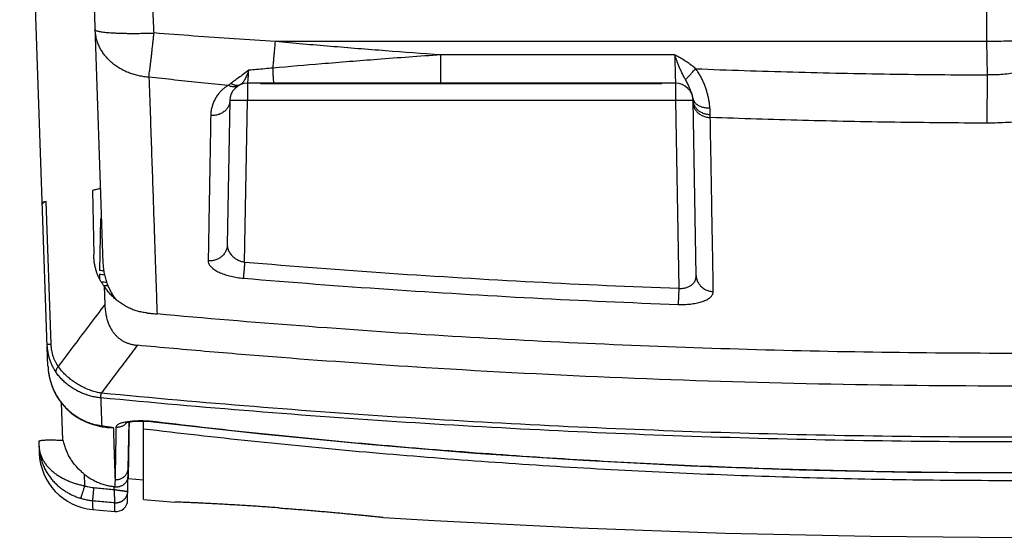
# Model space of a CAD drawing. Header units: inches. Extents: x 0 to 34, y 0 to 22.
# Tile 30 of 64: x 6.9 to 8.6, y 17.4 to 18.3. Entities that reach past the tile are written whole.
import ezdxf

# ---------------------------------------------------------------- set-up
doc = ezdxf.new("R2010")
doc.units = ezdxf.units.IN
doc.header["$LTSCALE"] = 1.87
doc.header["$MEASUREMENT"] = 0
doc.layers.get('0').update_dxf_attribs({"linetype": 'CONTINUOUS'})

msp = doc.modelspace()

# ---------------------------------------------------------------- linework, layer by layer
at = {"color": 7, "linetype": 'CONTINUOUS'}
for p, q in [((6.9962, 17.6825), (6.9482, 19.0569)), ((7.0901, 17.8569), (7.0482, 19.0569)), ((8.5889, 18.2336), (8.5889, 18.5683)), ((8.5889, 18.2336), (7.3821, 18.2336)), ((8.59, 18.1771), (8.5889, 18.2336)), ((7.6625, 18.1629), (7.6625, 18.2112)), ((8.0594, 18.2112), (7.6625, 18.2112)), ((8.5897, 18.0953), (8.59, 18.1771)), ((7.3347, 18.1629), (7.3347, 18.1334)), ((8.0608, 18.1629), (7.3347, 18.1629)), ((7.3566, 18.1629), (7.3566, 18.1627)), ((7.3566, 18.1627), (8.0377, 18.1627)), ((8.0377, 18.1627), (8.0377, 18.1629)), ((8.0608, 18.1629), (8.0608, 18.1334)), ((7.3047, 18.1334), (7.3005, 17.8886)), ((7.3299, 17.8593), (7.3347, 18.1334)), ((8.0608, 18.1334), (7.3347, 18.1334)), ((8.0608, 18.1334), (8.0663, 17.8148)), ((8.0959, 17.8366), (8.0908, 18.1334)), ((7.072, 17.9808), (7.0739, 17.8719)), ((7.0016, 17.7197), (6.9932, 17.962)), ((7.0853, 17.9329), (7.0838, 17.8449)), ((7.0837, 17.8388), (7.0835, 17.8309)), ((7.0915, 17.8185), (7.0926, 17.7872)), ((8.0663, 17.8148), (8.0653, 17.7874)), ((6.9976, 17.6692), (6.9975, 17.6692)), ((7.0184, 17.6209), (7.0206, 17.5567)), ((7.0883, 17.5804), (7.0906, 17.5801)), ((7.1314, 17.4552), (7.1338, 17.5878)), ((7.1582, 17.4564), (7.1582, 17.5893)), ((6.9807, 17.5545), (6.9814, 17.5351)), ((7.0576, 17.4994), (7.0583, 17.4794)), ((7.1322, 17.4989), (7.1322, 17.4955)), ((7.1322, 17.4919), (7.1582, 17.4896)), ((7.1582, 17.4564), (7.2112, 17.4519))]:
    msp.add_line(p, q, dxfattribs=at)
for points in [[(6.9962, 17.6825), (6.9963, 17.6814), (6.9964, 17.6794), (6.9965, 17.6782)], [(6.9965, 17.6782), (6.9967, 17.6756), (6.9971, 17.672), (6.9975, 17.6692)], [(6.9975, 17.6692), (6.9988, 17.6626), (7.0008, 17.6552), (7.0033, 17.6479), (7.0063, 17.6409), (7.0098, 17.634), (7.0137, 17.6275), (7.0181, 17.6212), (7.023, 17.6153), (7.0282, 17.6098), (7.0338, 17.6047), (7.0397, 17.6), (7.0459, 17.5957), (7.0525, 17.5919), (7.0592, 17.5886), (7.0661, 17.5859), (7.073, 17.5837), (7.0798, 17.582), (7.0857, 17.5808)], [(7.0857, 17.5808), (7.0867, 17.5807), (7.0883, 17.5804)], [(7.1278, 17.5862), (7.1277, 17.5861), (7.1278, 17.5862), (7.1282, 17.5863), (7.1288, 17.5866), (7.1298, 17.5869), (7.131, 17.5872), (7.1326, 17.5876), (7.1346, 17.5879), (7.137, 17.5883), (7.1397, 17.5886), (7.1429, 17.5889), (7.1463, 17.5891), (7.1501, 17.5893), (7.154, 17.5894), (7.1581, 17.5893), (7.1623, 17.5892), (7.1667, 17.589), (7.1711, 17.5887), (7.1755, 17.5882)], [(7.1755, 17.5882), (7.3584, 17.5676), (7.5395, 17.55), (7.7214, 17.5351), (7.904, 17.5229), (8.0871, 17.5135), (8.2706, 17.5067), (8.4543, 17.5026), (8.6382, 17.5013), (8.8221, 17.5026), (9.0059, 17.5067), (9.1893, 17.5135), (9.3724, 17.5229), (9.555, 17.5351), (9.7369, 17.55), (9.918, 17.5676)], [(7.5652, 17.4258), (7.6514, 17.4206), (7.8982, 17.408), (8.1449, 17.3991), (8.3916, 17.3937), (8.6383, 17.3919), (8.8849, 17.3937), (9.1316, 17.3991), (9.3783, 17.4081), (9.6251, 17.4206), (9.8721, 17.4368), (10.1182, 17.4564)], [(7.0721, 17.4391), (7.0842, 17.438), (7.1097, 17.4356)]]:
    msp.add_lwpolyline(points, dxfattribs=at)
for centre, radius, start, end in [((7.3347, 18.1329), 0.03, 90, 179), ((8.0608, 18.1329), 0.03, 1, 90), ((7.1206, 17.5602), 0.1, 182, 182.2494), ((7.0813, 17.5386), 0.1, 182, 264.7361), ((7.1114, 17.4556), 0.02, 264.8615, 359)]:
    msp.add_arc(centre, radius, start, end, dxfattribs=at)
for points, knots in [([(7.1762, 18.2483), (7.176, 18.2537), (7.1754, 18.2644), (7.1746, 18.2804), (7.1739, 18.2962), (7.1731, 18.3116), (7.1724, 18.3267), (7.1717, 18.3414), (7.171, 18.3555), (7.1703, 18.3691), (7.1697, 18.3821), (7.1691, 18.3944), (7.1685, 18.406), (7.168, 18.4168), (7.1675, 18.4268), (7.167, 18.436), (7.1666, 18.4442), (7.1663, 18.4515), (7.166, 18.4579), (7.1657, 18.4632), (7.1655, 18.4676), (7.1654, 18.4701), (7.1653, 18.4712)], [0, 0, 0, 0, 0.072624, 0.144486, 0.215283, 0.284715, 0.352484, 0.418299, 0.481881, 0.542959, 0.601275, 0.656579, 0.708638, 0.757231, 0.802152, 0.843212, 0.880236, 0.91307, 0.941573, 0.965627, 0.98513, 1, 1, 1, 1]), ([(7.0763, 18.2541), (7.0763, 18.2538), (7.0767, 18.2532), (7.0778, 18.2525), (7.0796, 18.2518), (7.082, 18.2512), (7.085, 18.2506), (7.0886, 18.2501), (7.0928, 18.2496), (7.0976, 18.2491), (7.103, 18.2487), (7.1088, 18.2484), (7.1151, 18.2481), (7.1218, 18.2479), (7.1288, 18.2477), (7.1362, 18.2477), (7.1439, 18.2476), (7.1518, 18.2477), (7.1598, 18.2478), (7.168, 18.248), (7.1735, 18.2482), (7.1762, 18.2483)], [0, 0, 0, 0, 0.008308, 0.020882, 0.039163, 0.063508, 0.093947, 0.130364, 0.172565, 0.220301, 0.273274, 0.331143, 0.393525, 0.460007, 0.530143, 0.603464, 0.679477, 0.757671, 0.837517, 0.918475, 1, 1, 1, 1]), ([(7.1675, 18.1732), (7.1647, 18.1734), (7.1591, 18.174), (7.1507, 18.1754), (7.1425, 18.1775), (7.1346, 18.1801), (7.127, 18.1834), (7.1197, 18.1871), (7.1129, 18.1914), (7.1065, 18.1961), (7.1006, 18.2013), (7.0953, 18.207), (7.0905, 18.213), (7.0864, 18.2193), (7.083, 18.2259), (7.0802, 18.2327), (7.0781, 18.2397), (7.0768, 18.2469), (7.0764, 18.2517), (7.0763, 18.2541)], [0, 0, 0, 0, 0.063805, 0.127303, 0.190372, 0.252904, 0.3148, 0.37598, 0.436379, 0.495957, 0.554693, 0.612593, 0.669686, 0.726028, 0.781699, 0.836801, 0.891457, 0.945807, 1, 1, 1, 1]), ([(7.1675, 18.1732), (7.1676, 18.1748), (7.1678, 18.1781), (7.1685, 18.1833), (7.1696, 18.189), (7.1702, 18.1953), (7.171, 18.2019), (7.1718, 18.209), (7.1726, 18.2164), (7.1735, 18.2241), (7.1744, 18.232), (7.1753, 18.2401), (7.1759, 18.2455), (7.1762, 18.2483)], [0, 0, 0, 0, 0.062242, 0.13205, 0.20868, 0.291886, 0.381002, 0.475257, 0.573958, 0.676519, 0.782256, 0.890375, 1, 1, 1, 1]), ([(7.3821, 18.2336), (7.3588, 18.2351), (7.3127, 18.2382), (7.244, 18.2431), (7.1987, 18.2465), (7.1762, 18.2483)], [0, 0, 0, 0, 0.33904, 0.672375, 1, 1, 1, 1]), ([(7.378, 18.1887), (7.3782, 18.191), (7.3786, 18.1958), (7.3793, 18.203), (7.38, 18.2105), (7.3807, 18.2181), (7.3814, 18.2258), (7.3819, 18.231), (7.3821, 18.2336)], [0, 0, 0, 0, 0.155783, 0.317282, 0.483496, 0.653393, 0.825918, 1, 1, 1, 1]), ([(7.6625, 18.2112), (7.6313, 18.2134), (7.569, 18.2179), (7.4755, 18.2254), (7.4132, 18.2308), (7.3821, 18.2336)], [0, 0, 0, 0, 0.333209, 0.666541, 1, 1, 1, 1]), ([(8.7548, 18.2348), (8.7506, 18.2348), (8.7419, 18.2349), (8.7286, 18.235), (8.7147, 18.235), (8.7002, 18.235), (8.6852, 18.2349), (8.6698, 18.2348), (8.654, 18.2347), (8.638, 18.2345), (8.6217, 18.2342), (8.6053, 18.234), (8.5944, 18.2338), (8.5889, 18.2336)], [0, 0, 0, 0, 0.076389, 0.156803, 0.240934, 0.328415, 0.418824, 0.511754, 0.606813, 0.703592, 0.801675, 0.900626, 1, 1, 1, 1]), ([(8.7548, 18.2348), (8.7511, 18.2315), (8.7433, 18.2253), (8.7313, 18.2168), (8.719, 18.2093), (8.7066, 18.2026), (8.6939, 18.1969), (8.6812, 18.1919), (8.6683, 18.1877), (8.6554, 18.1842), (8.6424, 18.1814), (8.6294, 18.1793), (8.6163, 18.1779), (8.6031, 18.1771), (8.5944, 18.177), (8.59, 18.1771)], [0, 0, 0, 0, 0.084241, 0.166504, 0.247015, 0.32602, 0.403725, 0.4803, 0.555922, 0.630784, 0.7051, 0.779099, 0.8529, 0.926514, 1, 1, 1, 1]), ([(7.6625, 18.2112), (7.6266, 18.2087), (7.5594, 18.2038), (7.4645, 18.1962), (7.4055, 18.1911), (7.378, 18.1887)], [0, 0, 0, 0, 0.377601, 0.709347, 1, 1, 1, 1]), ([(8.0777, 18.1691), (8.0767, 18.1709), (8.0747, 18.1747), (8.0717, 18.1805), (8.069, 18.1865), (8.0666, 18.1923), (8.0644, 18.1977), (8.0626, 18.2026), (8.0609, 18.207), (8.0599, 18.2098), (8.0594, 18.2112)], [0, 0, 0, 0, 0.133414, 0.282562, 0.42846, 0.563892, 0.690703, 0.805148, 0.907848, 1, 1, 1, 1]), ([(8.0594, 18.2112), (8.0595, 18.2096), (8.0595, 18.2064), (8.0597, 18.2017), (8.0598, 18.1971), (8.0599, 18.1926), (8.0601, 18.1884), (8.0602, 18.1843), (8.0603, 18.1805), (8.0604, 18.1771), (8.0605, 18.1739), (8.0605, 18.1711), (8.0606, 18.1687), (8.0607, 18.1667), (8.0607, 18.1651), (8.0607, 18.164), (8.0608, 18.1633), (8.0608, 18.163), (8.0608, 18.1629)], [0, 0, 0, 0, 0.099166, 0.197093, 0.292869, 0.385593, 0.474393, 0.558431, 0.636939, 0.709237, 0.774702, 0.832747, 0.882838, 0.92449, 0.957297, 0.980949, 0.995228, 1, 1, 1, 1]), ([(8.095, 18.1876), (8.0932, 18.1893), (8.0891, 18.1927), (8.0823, 18.1977), (8.0747, 18.2025), (8.0669, 18.207), (8.0618, 18.2099), (8.0594, 18.2112)], [0, 0, 0, 0, 0.174855, 0.371564, 0.591679, 0.807207, 1, 1, 1, 1]), ([(7.3368, 18.185), (7.3339, 18.1827), (7.3283, 18.1783), (7.3201, 18.1725), (7.3129, 18.1674), (7.3085, 18.1642), (7.3065, 18.1628)], [0, 0, 0, 0, 0.295965, 0.567189, 0.800224, 1, 1, 1, 1]), ([(7.3368, 18.185), (7.3363, 18.1836), (7.3353, 18.1809), (7.3338, 18.177), (7.3322, 18.1735), (7.3306, 18.1703), (7.329, 18.1674), (7.3273, 18.1649), (7.3256, 18.1628), (7.3237, 18.1611), (7.3224, 18.1603), (7.3217, 18.16)], [0, 0, 0, 0, 0.148711, 0.288926, 0.419413, 0.539928, 0.650535, 0.751011, 0.841756, 0.924162, 1, 1, 1, 1]), ([(7.3347, 18.1629), (7.3348, 18.1629), (7.335, 18.1634), (7.3351, 18.164), (7.3353, 18.1652), (7.3355, 18.1668), (7.3357, 18.1689), (7.336, 18.1714), (7.3362, 18.1743), (7.3364, 18.1776), (7.3366, 18.1812), (7.3367, 18.1837), (7.3368, 18.185)], [0, 0, 0, 0, 0.013567, 0.046944, 0.101079, 0.175663, 0.270032, 0.383237, 0.514132, 0.661475, 0.82389, 1, 1, 1, 1]), ([(7.378, 18.1887), (7.3733, 18.1883), (7.364, 18.1875), (7.3503, 18.1862), (7.3413, 18.1854), (7.3368, 18.185)], [0, 0, 0, 0, 0.343048, 0.676404, 1, 1, 1, 1]), ([(7.38, 18.1629), (7.3799, 18.1629), (7.3797, 18.1633), (7.3796, 18.164), (7.3793, 18.1652), (7.3791, 18.1668), (7.3789, 18.1688), (7.3787, 18.1713), (7.3786, 18.1741), (7.3784, 18.1773), (7.3782, 18.1808), (7.3781, 18.1847), (7.378, 18.1873), (7.378, 18.1887)], [0, 0, 0, 0, 0.012533, 0.040844, 0.086298, 0.148779, 0.227809, 0.322701, 0.432595, 0.55648, 0.693208, 0.841509, 1, 1, 1, 1]), ([(8.0777, 18.1691), (8.0782, 18.1695), (8.0791, 18.1705), (8.0806, 18.1721), (8.0823, 18.1738), (8.0842, 18.1758), (8.0861, 18.1779), (8.0883, 18.1802), (8.0905, 18.1826), (8.0927, 18.1851), (8.0942, 18.1867), (8.095, 18.1876)], [0, 0, 0, 0, 0.073534, 0.159526, 0.256862, 0.364273, 0.480363, 0.60362, 0.732439, 0.865142, 1, 1, 1, 1]), ([(8.095, 18.1876), (8.15, 18.1854), (8.26, 18.1818), (8.425, 18.1783), (8.535, 18.1773), (8.59, 18.1771)], [0, 0, 0, 0, 0.333434, 0.666777, 1, 1, 1, 1]), ([(8.1193, 18.1213), (8.1192, 18.1232), (8.1187, 18.127), (8.1178, 18.1328), (8.1166, 18.1388), (8.1151, 18.145), (8.1133, 18.1513), (8.1111, 18.1577), (8.1086, 18.164), (8.1058, 18.1702), (8.1026, 18.1763), (8.099, 18.1821), (8.0964, 18.1858), (8.095, 18.1876)], [0, 0, 0, 0, 0.077957, 0.160235, 0.246304, 0.335638, 0.42773, 0.521935, 0.617539, 0.713815, 0.810025, 0.905582, 1, 1, 1, 1]), ([(7.1675, 18.1732), (7.1682, 18.1528), (7.1696, 18.1129), (7.1716, 18.0545), (7.1735, 17.9993), (7.1753, 17.9473), (7.1769, 17.8986), (7.1785, 17.8531), (7.1799, 17.8111), (7.1808, 17.7842), (7.1813, 17.7713)], [0, 0, 0, 0, 0.152702, 0.297884, 0.435308, 0.564755, 0.686041, 0.799064, 0.903743, 1, 1, 1, 1]), ([(7.302, 18.1593), (7.2868, 18.1608), (7.2566, 18.1638), (7.2117, 18.1684), (7.1822, 18.1716), (7.1675, 18.1732)], [0, 0, 0, 0, 0.340215, 0.673517, 1, 1, 1, 1]), ([(7.302, 18.1593), (7.3005, 18.1584), (7.2974, 18.1564), (7.2929, 18.1528), (7.2884, 18.1485), (7.2842, 18.1435), (7.2804, 18.1377), (7.2771, 18.1311), (7.2745, 18.1239), (7.2728, 18.1162), (7.2724, 18.1109), (7.2723, 18.1082)], [0, 0, 0, 0, 0.087073, 0.179834, 0.27908, 0.385246, 0.498214, 0.617382, 0.741739, 0.869766, 1, 1, 1, 1]), ([(7.3065, 18.1628), (7.3059, 18.1624), (7.3049, 18.1617), (7.3034, 18.1605), (7.3025, 18.1597), (7.302, 18.1593)], [0, 0, 0, 0, 0.341792, 0.675327, 1, 1, 1, 1]), ([(7.3196, 18.1588), (7.3189, 18.1584), (7.3174, 18.1577), (7.3151, 18.157), (7.3126, 18.1567), (7.31, 18.1568), (7.3074, 18.1573), (7.3047, 18.1581), (7.3029, 18.1589), (7.302, 18.1593)], [0, 0, 0, 0, 0.130102, 0.262138, 0.397861, 0.538697, 0.685671, 0.839377, 1, 1, 1, 1]), ([(7.3217, 18.16), (7.3211, 18.1597), (7.3198, 18.1592), (7.3178, 18.1589), (7.3156, 18.1589), (7.3134, 18.1594), (7.3111, 18.1602), (7.3087, 18.1613), (7.3072, 18.1622), (7.3065, 18.1628)], [0, 0, 0, 0, 0.123191, 0.249485, 0.381604, 0.521655, 0.671033, 0.830447, 1, 1, 1, 1]), ([(8.0904, 18.1374), (8.0903, 18.1384), (8.0899, 18.1405), (8.089, 18.1438), (8.0878, 18.1476), (8.0862, 18.152), (8.084, 18.157), (8.0812, 18.1628), (8.079, 18.1669), (8.0777, 18.1691)], [0, 0, 0, 0, 0.085056, 0.184718, 0.300445, 0.434586, 0.592262, 0.779143, 1, 1, 1, 1]), ([(8.8223, 18.1549), (8.8175, 18.1519), (8.8077, 18.1462), (8.7925, 18.1383), (8.7769, 18.1311), (8.7609, 18.1246), (8.7446, 18.1188), (8.7281, 18.1137), (8.7113, 18.1092), (8.6943, 18.1054), (8.6771, 18.1022), (8.6598, 18.0996), (8.6423, 18.0976), (8.6248, 18.0962), (8.6073, 18.0954), (8.5956, 18.0952), (8.5897, 18.0953)], [0, 0, 0, 0, 0.0699, 0.140242, 0.210933, 0.281873, 0.352978, 0.424248, 0.495713, 0.56734, 0.639109, 0.71106, 0.783253, 0.855593, 0.927902, 1, 1, 1, 1]), ([(7.3047, 18.1334), (7.3047, 18.1325), (7.3046, 18.1306), (7.304, 18.1278), (7.303, 18.1251), (7.3018, 18.1225), (7.3002, 18.1201), (7.2983, 18.1178), (7.2961, 18.1156), (7.2937, 18.1138), (7.291, 18.1121), (7.2882, 18.1107), (7.2852, 18.1096), (7.2821, 18.1088), (7.2788, 18.1083), (7.2756, 18.1081), (7.2734, 18.1081), (7.2723, 18.1082)], [0, 0, 0, 0, 0.061497, 0.123245, 0.185476, 0.2484, 0.312182, 0.376946, 0.442761, 0.509647, 0.57757, 0.646454, 0.716177, 0.786584, 0.857494, 0.928704, 1, 1, 1, 1]), ([(7.3347, 18.1334), (7.3336, 18.1335), (7.3314, 18.1335), (7.3281, 18.1335), (7.3249, 18.1336), (7.3218, 18.1336), (7.3188, 18.1336), (7.3161, 18.1337), (7.3136, 18.1337), (7.3114, 18.1337), (7.3094, 18.1336), (7.3078, 18.1336), (7.3066, 18.1336), (7.3056, 18.1336), (7.3051, 18.1335), (7.3047, 18.1335), (7.3047, 18.1334)], [0, 0, 0, 0, 0.11191, 0.222411, 0.330112, 0.433661, 0.531757, 0.623167, 0.706743, 0.781436, 0.846307, 0.900544, 0.943468, 0.974549, 0.99342, 1, 1, 1, 1]), ([(8.0908, 18.1334), (8.0908, 18.1335), (8.0904, 18.1335), (8.0899, 18.1336), (8.0889, 18.1336), (8.0877, 18.1336), (8.086, 18.1336), (8.0841, 18.1337), (8.0819, 18.1337), (8.0794, 18.1337), (8.0766, 18.1336), (8.0737, 18.1336), (8.0706, 18.1336), (8.0674, 18.1335), (8.0641, 18.1335), (8.0619, 18.1335), (8.0608, 18.1334)], [0, 0, 0, 0, 0.00658, 0.025451, 0.056532, 0.099456, 0.153693, 0.218564, 0.293257, 0.376833, 0.468243, 0.566339, 0.669888, 0.777589, 0.88809, 1, 1, 1, 1]), ([(8.0904, 18.1374), (8.0905, 18.1367), (8.0909, 18.1352), (8.0918, 18.1331), (8.093, 18.131), (8.0946, 18.1291), (8.0965, 18.1274), (8.0987, 18.1259), (8.1011, 18.1245), (8.1038, 18.1234), (8.1066, 18.1225), (8.1097, 18.1218), (8.1128, 18.1214), (8.1161, 18.1212), (8.1182, 18.1213), (8.1193, 18.1213)], [0, 0, 0, 0, 0.062881, 0.126634, 0.192063, 0.259832, 0.330426, 0.404149, 0.481122, 0.561301, 0.644502, 0.730416, 0.818636, 0.908679, 1, 1, 1, 1]), ([(8.0908, 18.1334), (8.0908, 18.1326), (8.0909, 18.1308), (8.0915, 18.1282), (8.0924, 18.1257), (8.0937, 18.1233), (8.0953, 18.121), (8.0972, 18.1189), (8.0994, 18.1169), (8.1018, 18.1152), (8.1044, 18.1136), (8.1073, 18.1124), (8.1103, 18.1113), (8.1134, 18.1106), (8.1166, 18.1101), (8.1188, 18.11), (8.1199, 18.1099)], [0, 0, 0, 0, 0.063582, 0.127581, 0.192387, 0.258338, 0.325701, 0.394663, 0.465325, 0.537704, 0.611736, 0.687284, 0.764152, 0.842091, 0.920813, 1, 1, 1, 1]), ([(8.0908, 18.1299), (8.0908, 18.1289), (8.091, 18.1271), (8.0916, 18.1243), (8.0925, 18.1216), (8.0938, 18.1191), (8.0954, 18.1166), (8.0972, 18.1144), (8.0994, 18.1123), (8.1018, 18.1104), (8.1045, 18.1088), (8.1073, 18.1074), (8.1103, 18.1063), (8.1134, 18.1055), (8.1166, 18.105), (8.1188, 18.1048), (8.1199, 18.1048)], [0, 0, 0, 0, 0.065811, 0.131913, 0.198579, 0.266049, 0.334519, 0.404127, 0.474955, 0.547023, 0.620295, 0.694677, 0.770033, 0.846182, 0.922916, 1, 1, 1, 1]), ([(7.2723, 18.1082), (7.272, 18.0899), (7.2714, 18.0542), (7.2705, 18.002), (7.2696, 17.9526), (7.2688, 17.9061), (7.2683, 17.876), (7.268, 17.8615)], [0, 0, 0, 0, 0.222667, 0.434254, 0.634494, 0.823152, 1, 1, 1, 1]), ([(8.1199, 18.1099), (8.1199, 18.1111), (8.1198, 18.1136), (8.1197, 18.1174), (8.1195, 18.12), (8.1193, 18.1213)], [0, 0, 0, 0, 0.317736, 0.651761, 1, 1, 1, 1]), ([(8.1199, 18.1048), (8.1199, 18.1054), (8.1199, 18.1065), (8.1199, 18.1082), (8.1199, 18.1093), (8.1199, 18.1099)], [0, 0, 0, 0, 0.318444, 0.65189, 1, 1, 1, 1]), ([(8.5897, 18.0953), (8.5375, 18.0954), (8.4331, 18.0964), (8.2765, 18.0996), (8.1721, 18.1029), (8.1199, 18.1048)], [0, 0, 0, 0, 0.333227, 0.666554, 1, 1, 1, 1]), ([(8.125, 17.8093), (8.1248, 17.8235), (8.1243, 17.8527), (8.1235, 17.8979), (8.1226, 17.9459), (8.1218, 17.9965), (8.1208, 18.0498), (8.1202, 18.0862), (8.1199, 18.1048)], [0, 0, 0, 0, 0.143613, 0.296693, 0.459062, 0.630537, 0.810923, 1, 1, 1, 1]), ([(7.0857, 17.9844), (7.0834, 17.9838), (7.0788, 17.9826), (7.0743, 17.9814), (7.072, 17.9808)], [0, 0, 0, 0, 0.499879, 1, 1, 1, 1]), ([(6.9932, 17.962), (6.9921, 17.9618), (6.9899, 17.9613), (6.9876, 17.9608), (6.9865, 17.9605)], [0, 0, 0, 0, 0.500083, 1, 1, 1, 1]), ([(6.9932, 17.962), (6.9927, 17.9619), (6.9917, 17.9616), (6.9904, 17.9612), (6.9893, 17.9607), (6.9883, 17.9601), (6.9876, 17.9595), (6.987, 17.9589), (6.9867, 17.9582), (6.9866, 17.9577), (6.9866, 17.9574)], [0, 0, 0, 0, 0.181722, 0.343995, 0.488217, 0.615752, 0.728006, 0.82667, 0.915361, 1, 1, 1, 1]), ([(7.3005, 17.8886), (7.3004, 17.8876), (7.3003, 17.8856), (7.2997, 17.8826), (7.2988, 17.8797), (7.2975, 17.8769), (7.2959, 17.8743), (7.294, 17.8718), (7.2918, 17.8695), (7.2894, 17.8675), (7.2868, 17.8657), (7.2839, 17.8643), (7.2809, 17.8631), (7.2778, 17.8622), (7.2746, 17.8616), (7.2713, 17.8614), (7.2691, 17.8614), (7.268, 17.8615)], [0, 0, 0, 0, 0.063965, 0.128056, 0.192394, 0.257087, 0.322222, 0.387866, 0.45406, 0.520817, 0.588127, 0.655949, 0.724224, 0.792869, 0.861787, 0.93087, 1, 1, 1, 1]), ([(7.3005, 17.8886), (7.3004, 17.8875), (7.3006, 17.8853), (7.3012, 17.8821), (7.3024, 17.8789), (7.304, 17.8758), (7.3059, 17.873), (7.3081, 17.8704), (7.3106, 17.868), (7.3132, 17.866), (7.3159, 17.8642), (7.3187, 17.8627), (7.3215, 17.8615), (7.3243, 17.8605), (7.3271, 17.8598), (7.329, 17.8594), (7.3299, 17.8593)], [0, 0, 0, 0, 0.072466, 0.146381, 0.221502, 0.297331, 0.373353, 0.448995, 0.52378, 0.597235, 0.669024, 0.738978, 0.807094, 0.873291, 0.937568, 1, 1, 1, 1]), ([(7.0915, 17.8185), (7.0904, 17.8199), (7.0883, 17.8227), (7.0854, 17.8272), (7.0829, 17.832), (7.0806, 17.8369), (7.0787, 17.8421), (7.0771, 17.8476), (7.0758, 17.8533), (7.0748, 17.8592), (7.0741, 17.8655), (7.0739, 17.8697), (7.0739, 17.8719)], [0, 0, 0, 0, 0.092879, 0.185998, 0.27957, 0.374148, 0.470806, 0.569834, 0.671448, 0.776672, 0.886144, 1, 1, 1, 1]), ([(7.1122, 17.7951), (7.1108, 17.7969), (7.1078, 17.8011), (7.1037, 17.8078), (7.0999, 17.8154), (7.0966, 17.8232), (7.094, 17.8314), (7.092, 17.8398), (7.0907, 17.8483), (7.0902, 17.854), (7.0901, 17.8569)], [0, 0, 0, 0, 0.102042, 0.228296, 0.355455, 0.4833, 0.611872, 0.740892, 0.870337, 1, 1, 1, 1]), ([(7.268, 17.8615), (7.268, 17.8607), (7.2682, 17.859), (7.269, 17.8565), (7.2704, 17.854), (7.2723, 17.8516), (7.2748, 17.8493), (7.2776, 17.847), (7.2809, 17.8449), (7.2845, 17.8429), (7.2885, 17.8411), (7.2928, 17.8393), (7.2973, 17.8378), (7.302, 17.8364), (7.3069, 17.8351), (7.312, 17.834), (7.3172, 17.8331), (7.3224, 17.8324), (7.3259, 17.8321), (7.3276, 17.8319)], [0, 0, 0, 0, 0.034838, 0.071528, 0.111163, 0.154431, 0.201628, 0.252839, 0.307975, 0.366821, 0.429054, 0.494273, 0.562025, 0.631915, 0.703731, 0.777106, 0.851403, 0.925926, 1, 1, 1, 1]), ([(7.3299, 17.8593), (7.3298, 17.8582), (7.3297, 17.8561), (7.3294, 17.8529), (7.3291, 17.8499), (7.3289, 17.8469), (7.3287, 17.8441), (7.3284, 17.8415), (7.3282, 17.8391), (7.328, 17.8369), (7.3279, 17.835), (7.3277, 17.8334), (7.3277, 17.8324), (7.3276, 17.8319)], [0, 0, 0, 0, 0.117141, 0.232713, 0.345382, 0.45385, 0.556866, 0.653242, 0.741868, 0.82172, 0.891879, 0.951535, 1, 1, 1, 1]), ([(7.3299, 17.8593), (7.4117, 17.8524), (7.5754, 17.8399), (7.8209, 17.8251), (7.9845, 17.8178), (8.0663, 17.8148)], [0, 0, 0, 0, 0.33385, 0.667187, 1, 1, 1, 1]), ([(7.3276, 17.8319), (7.4096, 17.825), (7.5735, 17.8126), (7.8194, 17.7977), (7.9834, 17.7904), (8.0653, 17.7874)], [0, 0, 0, 0, 0.333873, 0.667161, 1, 1, 1, 1]), ([(8.0663, 17.8148), (8.0672, 17.8147), (8.069, 17.8146), (8.0717, 17.8147), (8.0744, 17.8149), (8.077, 17.8154), (8.0796, 17.8161), (8.0821, 17.817), (8.0846, 17.8181), (8.0869, 17.8195), (8.089, 17.8212), (8.091, 17.8231), (8.0927, 17.8253), (8.0941, 17.8278), (8.0952, 17.8306), (8.0958, 17.8335), (8.096, 17.8356), (8.0959, 17.8366)], [0, 0, 0, 0, 0.065169, 0.13004, 0.194623, 0.258895, 0.322855, 0.386799, 0.451035, 0.515728, 0.581018, 0.647113, 0.714284, 0.782835, 0.853074, 0.925305, 1, 1, 1, 1]), ([(8.0959, 17.8366), (8.096, 17.8356), (8.0961, 17.8336), (8.0967, 17.8306), (8.0976, 17.8277), (8.0989, 17.8249), (8.1005, 17.8223), (8.1024, 17.8198), (8.1045, 17.8175), (8.107, 17.8155), (8.1096, 17.8137), (8.1124, 17.8122), (8.1154, 17.811), (8.1186, 17.8101), (8.1218, 17.8095), (8.1239, 17.8094), (8.125, 17.8093)], [0, 0, 0, 0, 0.068784, 0.1377, 0.206875, 0.276419, 0.346426, 0.416966, 0.48808, 0.559786, 0.632069, 0.704891, 0.778188, 0.851875, 0.92585, 1, 1, 1, 1]), ([(7.1653, 17.7727), (7.1627, 17.773), (7.1575, 17.7737), (7.1498, 17.7754), (7.1422, 17.7777), (7.1348, 17.7807), (7.1276, 17.7844), (7.1207, 17.7886), (7.114, 17.7935), (7.1077, 17.7989), (7.1018, 17.8049), (7.0964, 17.8114), (7.0931, 17.8161), (7.0915, 17.8185)], [0, 0, 0, 0, 0.087318, 0.175128, 0.263277, 0.35217, 0.441858, 0.532239, 0.623736, 0.716221, 0.809624, 0.90429, 1, 1, 1, 1]), ([(8.0653, 17.7874), (8.067, 17.7873), (8.0705, 17.7872), (8.0758, 17.7873), (8.0809, 17.7876), (8.086, 17.788), (8.0909, 17.7887), (8.0957, 17.7895), (8.1002, 17.7905), (8.1045, 17.7917), (8.1085, 17.793), (8.1121, 17.7945), (8.1154, 17.7962), (8.1183, 17.7981), (8.1207, 17.8001), (8.1226, 17.8023), (8.124, 17.8045), (8.1249, 17.8069), (8.125, 17.8085), (8.125, 17.8093)], [0, 0, 0, 0, 0.076399, 0.152906, 0.228832, 0.303472, 0.376179, 0.446568, 0.51442, 0.579348, 0.640943, 0.698841, 0.752769, 0.802592, 0.848325, 0.89021, 0.928747, 0.96489, 1, 1, 1, 1]), ([(7.0926, 17.7872), (7.0839, 17.7756), (7.0664, 17.7524), (7.04, 17.7174), (7.0224, 17.694), (7.0135, 17.6822)], [0, 0, 0, 0, 0.330507, 0.66382, 1, 1, 1, 1]), ([(7.0926, 17.7872), (7.0927, 17.7842), (7.0932, 17.7784), (7.0944, 17.7701), (7.0961, 17.7628), (7.0983, 17.7562), (7.1007, 17.7504), (7.1035, 17.7452), (7.1066, 17.7405), (7.11, 17.7363), (7.1136, 17.7326), (7.1175, 17.7292), (7.1217, 17.7263), (7.1262, 17.7238), (7.1311, 17.7217), (7.1363, 17.72), (7.1419, 17.7187), (7.1459, 17.7181), (7.1479, 17.718)], [0, 0, 0, 0, 0.093487, 0.177842, 0.254359, 0.324289, 0.388761, 0.449068, 0.505928, 0.560356, 0.613255, 0.66513, 0.716855, 0.769332, 0.823077, 0.878846, 0.937644, 1, 1, 1, 1]), ([(7.1653, 17.7727), (7.168, 17.7725), (7.1733, 17.772), (7.1786, 17.7715), (7.1813, 17.7713)], [0, 0, 0, 0, 0.500016, 1, 1, 1, 1]), ([(10.0952, 17.7713), (10.0142, 17.7638), (9.8523, 17.7502), (9.6093, 17.7334), (9.3664, 17.7204), (9.1236, 17.7111), (8.8809, 17.7055), (8.6382, 17.7036), (8.3956, 17.7055), (8.1528, 17.7111), (7.9101, 17.7204), (7.6672, 17.7334), (7.4242, 17.7502), (7.2623, 17.7638), (7.1813, 17.7713)], [0, 0, 0, 0, 0.083606, 0.167067, 0.250403, 0.33365, 0.416843, 0.5, 0.583157, 0.66635, 0.749597, 0.832933, 0.916394, 1, 1, 1, 1]), ([(7.0104, 17.6715), (7.0092, 17.6732), (7.007, 17.6766), (7.004, 17.682), (7.0015, 17.6877), (6.9993, 17.6937), (6.9976, 17.6999), (6.9962, 17.7064), (6.9953, 17.7131), (6.995, 17.7177), (6.9949, 17.72)], [0, 0, 0, 0, 0.117706, 0.236775, 0.357728, 0.480928, 0.60655, 0.734792, 0.865869, 1, 1, 1, 1]), ([(6.9949, 17.72), (6.9949, 17.7199), (6.9952, 17.7199), (6.9956, 17.7198), (6.9963, 17.7198), (6.9973, 17.7197), (6.9985, 17.7197), (7, 17.7197), (7.0011, 17.7197), (7.0017, 17.7197)], [0, 0, 0, 0, 0.025093, 0.090091, 0.196086, 0.342061, 0.526292, 0.746517, 1, 1, 1, 1]), ([(7.0135, 17.6822), (7.0127, 17.6834), (7.011, 17.686), (7.0087, 17.6901), (7.0067, 17.6945), (7.005, 17.6992), (7.0036, 17.7041), (7.0026, 17.7092), (7.0019, 17.7144), (7.0017, 17.7179), (7.0016, 17.7197)], [0, 0, 0, 0, 0.112112, 0.229329, 0.351251, 0.477193, 0.606169, 0.737061, 0.86871, 1, 1, 1, 1]), ([(7.1479, 17.718), (7.1411, 17.7089), (7.1275, 17.6909), (7.107, 17.6638), (7.0934, 17.6458), (7.0866, 17.6368)], [0, 0, 0, 0, 0.332863, 0.666194, 1, 1, 1, 1]), ([(10.1286, 17.718), (10.0875, 17.7141), (10.0054, 17.7068), (9.8412, 17.6934), (9.607, 17.677), (9.3028, 17.6612), (8.9697, 17.6509), (8.6366, 17.6475), (8.3034, 17.651), (7.9703, 17.6614), (7.6666, 17.6772), (7.4333, 17.6936), (7.2702, 17.7069), (7.1887, 17.7142), (7.1479, 17.718)], [0, 0, 0, 0, 0.041447, 0.082859, 0.165592, 0.277352, 0.388989, 0.500564, 0.612139, 0.723777, 0.835538, 0.917707, 0.958837, 1, 1, 1, 1]), ([(6.9962, 17.6825), (6.9963, 17.682), (6.9963, 17.681), (6.9964, 17.6796), (6.9964, 17.6787), (6.9965, 17.6782)], [0, 0, 0, 0, 0.332534, 0.665868, 1, 1, 1, 1]), ([(6.9967, 17.6753), (6.9967, 17.6752), (6.9968, 17.6749), (6.9968, 17.6746), (6.9968, 17.6743)], [0, 0, 0, 0, 0.063457, 1, 1, 1, 1]), ([(6.9968, 17.6743), (6.9969, 17.6736), (6.9971, 17.6719), (6.9974, 17.6702), (6.9976, 17.6692)], [0, 0, 0, 0, 0.410157, 1, 1, 1, 1]), ([(7.0104, 17.6715), (7.0102, 17.6719), (7.0101, 17.6728), (7.0101, 17.6742), (7.0103, 17.6756), (7.0108, 17.6772), (7.0115, 17.6788), (7.0124, 17.6805), (7.0132, 17.6816), (7.0135, 17.6822)], [0, 0, 0, 0, 0.109515, 0.228126, 0.357882, 0.499896, 0.654507, 0.821452, 1, 1, 1, 1]), ([(7.0866, 17.6368), (7.0838, 17.6372), (7.0783, 17.6384), (7.0703, 17.6407), (7.0625, 17.6436), (7.055, 17.6471), (7.0478, 17.651), (7.041, 17.6553), (7.0346, 17.66), (7.0286, 17.6651), (7.0231, 17.6705), (7.018, 17.6762), (7.015, 17.6802), (7.0135, 17.6822)], [0, 0, 0, 0, 0.095009, 0.189832, 0.284231, 0.37794, 0.470701, 0.562394, 0.652918, 0.742122, 0.829823, 0.915848, 1, 1, 1, 1]), ([(6.9992, 17.6612), (6.9992, 17.6611), (6.9993, 17.6608), (6.9994, 17.6605), (6.9994, 17.6602)], [0, 0, 0, 0, 0.293848, 1, 1, 1, 1]), ([(6.9994, 17.6602), (7.0001, 17.6577), (7.0016, 17.6525), (7.0045, 17.6448), (7.0082, 17.637), (7.0124, 17.6297), (7.0172, 17.6226), (7.0226, 17.616), (7.0284, 17.6099), (7.0348, 17.6042), (7.0415, 17.5991), (7.0486, 17.5946), (7.056, 17.5907), (7.0637, 17.5873), (7.0716, 17.5846), (7.079, 17.5828), (7.0838, 17.5819), (7.0859, 17.5815)], [0, 0, 0, 0, 0.062986, 0.13169, 0.200469, 0.269259, 0.337976, 0.406592, 0.475069, 0.543364, 0.611453, 0.67933, 0.747034, 0.814588, 0.881972, 0.948597, 1, 1, 1, 1]), ([(7.0857, 17.6288), (7.0829, 17.6291), (7.0773, 17.6298), (7.069, 17.6316), (7.061, 17.6341), (7.0532, 17.6371), (7.0457, 17.6406), (7.0387, 17.6447), (7.032, 17.6493), (7.0258, 17.6542), (7.0201, 17.6596), (7.0149, 17.6654), (7.0118, 17.6694), (7.0104, 17.6715)], [0, 0, 0, 0, 0.095371, 0.190251, 0.284448, 0.37776, 0.470021, 0.561207, 0.651336, 0.74036, 0.828194, 0.914771, 1, 1, 1, 1]), ([(7.0857, 17.6288), (7.0858, 17.6291), (7.0858, 17.6297), (7.0859, 17.6307), (7.0861, 17.6319), (7.0862, 17.6334), (7.0864, 17.635), (7.0865, 17.6361), (7.0866, 17.6368)], [0, 0, 0, 0, 0.099778, 0.228463, 0.384661, 0.566675, 0.77253, 1, 1, 1, 1]), ([(10.1907, 17.6288), (10.1045, 17.6205), (9.9319, 17.6052), (9.673, 17.5865), (9.4142, 17.5719), (9.1555, 17.5615), (8.8968, 17.5553), (8.6382, 17.5532), (8.3796, 17.5553), (8.121, 17.5615), (7.8623, 17.5719), (7.6035, 17.5865), (7.3446, 17.6052), (7.172, 17.6205), (7.0857, 17.6288)], [0, 0, 0, 0, 0.083624, 0.167093, 0.250434, 0.333678, 0.416856, 0.5, 0.583144, 0.666322, 0.749566, 0.832907, 0.916376, 1, 1, 1, 1]), ([(7.0857, 17.6288), (7.0859, 17.6232), (7.0863, 17.6124), (7.0868, 17.5966), (7.0872, 17.5863), (7.0874, 17.5813)], [0, 0, 0, 0, 0.351425, 0.684789, 1, 1, 1, 1]), ([(10.1899, 17.6368), (10.1037, 17.6284), (9.9312, 17.6132), (9.6724, 17.5944), (9.4138, 17.5799), (9.1552, 17.5695), (8.8967, 17.5633), (8.6382, 17.5612), (8.3798, 17.5633), (8.1213, 17.5695), (7.8627, 17.5799), (7.604, 17.5944), (7.3452, 17.6132), (7.1728, 17.6284), (7.0866, 17.6368)], [0, 0, 0, 0, 0.083625, 0.167094, 0.250435, 0.333679, 0.416856, 0.5, 0.583143, 0.666321, 0.749565, 0.832906, 0.916375, 1, 1, 1, 1]), ([(7.1121, 17.5793), (7.1122, 17.5798), (7.1124, 17.5808), (7.1133, 17.5821), (7.1147, 17.5834), (7.1167, 17.5846), (7.1191, 17.5857), (7.122, 17.5867), (7.1253, 17.5876), (7.129, 17.5883), (7.1331, 17.5889), (7.1375, 17.5894), (7.1422, 17.5898), (7.1472, 17.59), (7.1524, 17.5901), (7.1577, 17.5901), (7.1632, 17.5899), (7.1687, 17.5895), (7.174, 17.5891), (7.1775, 17.5887), (7.1791, 17.5885)], [0, 0, 0, 0, 0.020152, 0.042626, 0.069352, 0.101382, 0.139072, 0.182406, 0.231236, 0.285303, 0.344274, 0.407652, 0.474852, 0.545454, 0.619117, 0.695365, 0.773373, 0.852197, 0.931091, 1, 1, 1, 1]), ([(7.08, 17.5819), (7.0806, 17.5817), (7.0824, 17.5811), (7.0843, 17.5806), (7.0856, 17.5803)], [0, 0, 0, 0, 0.300148, 1, 1, 1, 1]), ([(7.0856, 17.5803), (7.086, 17.5802), (7.087, 17.58), (7.088, 17.5798), (7.0887, 17.5797)], [0, 0, 0, 0, 0.385567, 1, 1, 1, 1]), ([(7.0874, 17.5813), (7.0871, 17.5811), (7.0867, 17.5809), (7.0861, 17.5808), (7.0858, 17.5808), (7.0857, 17.5808)], [0, 0, 0, 0, 0.483353, 0.896986, 1, 1, 1, 1]), ([(7.0874, 17.5813), (7.0876, 17.5813), (7.0882, 17.5812), (7.0889, 17.5811), (7.0894, 17.581), (7.0897, 17.5809)], [0, 0, 0, 0, 0.340135, 0.693953, 1, 1, 1, 1]), ([(7.0899, 17.5809), (7.0898, 17.5808), (7.0895, 17.5805), (7.0891, 17.5804), (7.0889, 17.5804), (7.0888, 17.5804)], [0, 0, 0, 0, 0.438855, 0.789039, 1, 1, 1, 1]), ([(7.0897, 17.5809), (7.0916, 17.5807), (7.0954, 17.5801), (7.1014, 17.5793), (7.1055, 17.5787), (7.1076, 17.5784)], [0, 0, 0, 0, 0.316406, 0.649248, 1, 1, 1, 1]), ([(7.0906, 17.5801), (7.092, 17.5799), (7.0956, 17.5794), (7.1012, 17.5789), (7.1055, 17.5786), (7.1076, 17.5784)], [0, 0, 0, 0, 0.250881, 0.62633, 1, 1, 1, 1]), ([(7.0912, 17.5793), (7.0929, 17.579), (7.0965, 17.5786), (7.102, 17.5783), (7.1057, 17.5784), (7.1076, 17.5784)], [0, 0, 0, 0, 0.326548, 0.660378, 1, 1, 1, 1]), ([(7.1106, 17.4902), (7.1104, 17.4957), (7.11, 17.508), (7.1093, 17.5283), (7.1085, 17.5521), (7.1079, 17.5693), (7.1076, 17.5784)], [0, 0, 0, 0, 0.188236, 0.417864, 0.68858, 1, 1, 1, 1]), ([(7.1106, 17.4902), (7.1107, 17.4957), (7.1109, 17.5081), (7.1113, 17.5286), (7.1117, 17.5527), (7.112, 17.57), (7.1121, 17.5793)], [0, 0, 0, 0, 0.187824, 0.41726, 0.68807, 1, 1, 1, 1]), ([(7.1121, 17.5793), (7.113, 17.5792), (7.1147, 17.5792), (7.1172, 17.5794), (7.1197, 17.58), (7.122, 17.5808), (7.1243, 17.5819), (7.1264, 17.5833), (7.1278, 17.5846), (7.1285, 17.5853), (7.1286, 17.5854)], [0, 0, 0, 0, 0.139255, 0.278456, 0.417478, 0.556207, 0.694547, 0.832425, 0.9698, 1, 1, 1, 1]), ([(7.1339, 17.5878), (7.1338, 17.586), (7.1337, 17.5763), (7.1334, 17.5597), (7.133, 17.5395), (7.1327, 17.523), (7.1326, 17.5137), (7.1325, 17.5096)], [0, 0, 0, 0, 0.06735, 0.373839, 0.633796, 0.846877, 1, 1, 1, 1]), ([(7.1582, 17.5764), (7.219, 17.569), (7.341, 17.5553), (7.5245, 17.5374), (7.7088, 17.5224), (7.8939, 17.51), (8.0795, 17.5004), (8.2655, 17.4936), (8.4518, 17.4895), (8.6382, 17.4881), (8.8247, 17.4895), (9.011, 17.4936), (9.197, 17.5004), (9.3826, 17.51), (9.5676, 17.5224), (9.752, 17.5374), (9.9355, 17.5553), (10.0574, 17.569), (10.1182, 17.5764)], [0, 0, 0, 0, 0.06192, 0.124075, 0.186422, 0.24894, 0.311591, 0.374336, 0.437154, 0.5, 0.562846, 0.625664, 0.688409, 0.75106, 0.813578, 0.875925, 0.93808, 1, 1, 1, 1]), ([(7.1797, 17.5884), (7.1796, 17.5883), (7.1794, 17.588), (7.1791, 17.5878), (7.179, 17.5878), (7.179, 17.5878)], [0, 0, 0, 0, 0.620857, 0.994045, 1, 1, 1, 1]), ([(7.1797, 17.5884), (7.2396, 17.5812), (7.3598, 17.5676), (7.5406, 17.5501), (7.7223, 17.5352), (7.9047, 17.523), (8.0876, 17.5135), (8.271, 17.5068), (8.4545, 17.5027), (8.6382, 17.5014), (8.8219, 17.5027), (9.0055, 17.5068), (9.1888, 17.5135), (9.3718, 17.523), (9.5542, 17.5352), (9.7359, 17.5501), (9.9167, 17.5676), (10.0369, 17.5812), (10.0968, 17.5884)], [0, 0, 0, 0, 0.061914, 0.12407, 0.18643, 0.248956, 0.311612, 0.374358, 0.437164, 0.5, 0.562836, 0.625642, 0.688389, 0.751044, 0.81357, 0.87593, 0.938086, 1, 1, 1, 1]), ([(7.0206, 17.5563), (7.0193, 17.5563), (7.0162, 17.5565), (7.0114, 17.5566), (7.0064, 17.5567), (7.0018, 17.5568), (6.9976, 17.5568), (6.9938, 17.5567), (6.9904, 17.5566), (6.9876, 17.5564), (6.9852, 17.5561), (6.9833, 17.5559), (6.9819, 17.5555), (6.981, 17.5551), (6.9807, 17.5547), (6.9807, 17.5545)], [0, 0, 0, 0, 0.098809, 0.230561, 0.354026, 0.468371, 0.573328, 0.667796, 0.750975, 0.822741, 0.882409, 0.929493, 0.964133, 0.986726, 1, 1, 1, 1]), ([(7.0576, 17.4994), (7.0558, 17.5009), (7.0521, 17.504), (7.0469, 17.5091), (7.0419, 17.5148), (7.0373, 17.521), (7.0331, 17.5276), (7.0295, 17.5345), (7.0264, 17.5416), (7.024, 17.5489), (7.0227, 17.5538), (7.0222, 17.5562)], [0, 0, 0, 0, 0.103211, 0.211169, 0.322279, 0.435492, 0.550043, 0.664619, 0.77846, 0.890752, 1, 1, 1, 1]), ([(6.981, 17.5465), (6.9811, 17.5445), (6.9815, 17.5404), (6.9828, 17.5345), (6.9849, 17.5287), (6.9876, 17.5231), (6.991, 17.5177), (6.9949, 17.5127), (6.9993, 17.508), (7.0042, 17.5036), (7.0094, 17.4995), (7.0149, 17.4958), (7.0208, 17.4925), (7.0268, 17.4895), (7.0329, 17.4868), (7.0392, 17.4845), (7.0455, 17.4825), (7.0519, 17.4808), (7.0562, 17.4798), (7.0583, 17.4794)], [0, 0, 0, 0, 0.055228, 0.110477, 0.166138, 0.222517, 0.279732, 0.337768, 0.396551, 0.456033, 0.516103, 0.576641, 0.637501, 0.698522, 0.759557, 0.820409, 0.880882, 0.940819, 1, 1, 1, 1]), ([(6.981, 17.5465), (6.9811, 17.5437), (6.9815, 17.5382), (6.9829, 17.5301), (6.9851, 17.5221), (6.9879, 17.5145), (6.9913, 17.5072), (6.9952, 17.5003), (6.9997, 17.4939), (7.0046, 17.488), (7.0098, 17.4825), (7.0153, 17.4776), (7.0211, 17.4732), (7.027, 17.4693), (7.033, 17.4658), (7.0391, 17.4628), (7.0453, 17.4603), (7.0495, 17.4589), (7.0516, 17.4582)], [0, 0, 0, 0, 0.069007, 0.137514, 0.205529, 0.272996, 0.33973, 0.405517, 0.470242, 0.533853, 0.596302, 0.657579, 0.717655, 0.776527, 0.834195, 0.890657, 0.94593, 1, 1, 1, 1]), ([(7.1106, 17.4902), (7.1114, 17.4901), (7.1131, 17.49), (7.1156, 17.4903), (7.1181, 17.4909), (7.1205, 17.4917), (7.1227, 17.4929), (7.1248, 17.4943), (7.1267, 17.496), (7.1284, 17.4979), (7.1298, 17.5), (7.1309, 17.5022), (7.1317, 17.5046), (7.1322, 17.5071), (7.1324, 17.5088), (7.1324, 17.5096)], [0, 0, 0, 0, 0.077188, 0.154369, 0.231525, 0.308641, 0.385703, 0.462703, 0.539633, 0.616494, 0.693287, 0.770022, 0.846709, 0.923363, 1, 1, 1, 1]), ([(7.0576, 17.4994), (7.0597, 17.4977), (7.064, 17.4945), (7.0709, 17.4902), (7.078, 17.4866), (7.0854, 17.4835), (7.0931, 17.481), (7.1009, 17.4791), (7.1062, 17.4783), (7.1088, 17.478)], [0, 0, 0, 0, 0.143327, 0.286529, 0.429415, 0.572323, 0.714919, 0.857542, 1, 1, 1, 1]), ([(7.1102, 17.4778), (7.111, 17.4778), (7.1124, 17.4777), (7.1146, 17.4778), (7.1168, 17.4781), (7.119, 17.4787), (7.1212, 17.4795), (7.1232, 17.4806), (7.1252, 17.482), (7.1271, 17.4836), (7.1288, 17.4855), (7.1302, 17.4877), (7.1313, 17.4902), (7.1319, 17.4928), (7.1321, 17.4946), (7.1321, 17.4955)], [0, 0, 0, 0, 0.069503, 0.13924, 0.209307, 0.280487, 0.35325, 0.427428, 0.503813, 0.582354, 0.663029, 0.745641, 0.829252, 0.914079, 1, 1, 1, 1]), ([(7.1102, 17.4778), (7.1103, 17.4791), (7.1103, 17.4817), (7.1105, 17.4858), (7.1106, 17.4887), (7.1106, 17.4902)], [0, 0, 0, 0, 0.303455, 0.636797, 1, 1, 1, 1]), ([(7.1323, 17.4955), (7.1323, 17.4949), (7.1322, 17.4936), (7.1322, 17.4919), (7.1322, 17.4919)], [0, 0, 0, 0, 0.432093, 1, 1, 1, 1]), ([(7.0583, 17.4794), (7.058, 17.4785), (7.0575, 17.4767), (7.0567, 17.4741), (7.0559, 17.4716), (7.0551, 17.4693), (7.0544, 17.4671), (7.0538, 17.465), (7.0532, 17.4632), (7.0527, 17.4617), (7.0523, 17.4604), (7.052, 17.4594), (7.0517, 17.4587), (7.0516, 17.4584), (7.0516, 17.4582)], [0, 0, 0, 0, 0.125227, 0.248107, 0.366836, 0.479672, 0.584957, 0.681146, 0.766827, 0.840743, 0.90181, 0.949131, 0.982017, 1, 1, 1, 1]), ([(7.0583, 17.4794), (7.06, 17.4788), (7.0633, 17.4779), (7.0685, 17.4769), (7.072, 17.4765), (7.0737, 17.4763)], [0, 0, 0, 0, 0.333476, 0.666532, 1, 1, 1, 1]), ([(7.0737, 17.4763), (7.0737, 17.4754), (7.0735, 17.4736), (7.0732, 17.4709), (7.073, 17.4683), (7.0728, 17.4658), (7.0725, 17.4635), (7.0723, 17.4614), (7.0722, 17.4595), (7.072, 17.4579), (7.0719, 17.4566), (7.0718, 17.4555), (7.0717, 17.4548), (7.0716, 17.4544), (7.0716, 17.4543)], [0, 0, 0, 0, 0.124989, 0.24763, 0.366135, 0.478777, 0.583915, 0.680015, 0.765677, 0.839653, 0.900864, 0.94842, 0.981626, 1, 1, 1, 1]), ([(7.0737, 17.4763), (7.0776, 17.4759), (7.0854, 17.4752), (7.0971, 17.4741), (7.1049, 17.4734), (7.1088, 17.4731)], [0, 0, 0, 0, 0.333346, 0.666672, 1, 1, 1, 1]), ([(7.1088, 17.4731), (7.1088, 17.4736), (7.1088, 17.4747), (7.1088, 17.4764), (7.1088, 17.4775), (7.1088, 17.478)], [0, 0, 0, 0, 0.333189, 0.666468, 1, 1, 1, 1]), ([(7.1088, 17.478), (7.109, 17.478), (7.1093, 17.4779), (7.1098, 17.4779), (7.1101, 17.4779), (7.1102, 17.4778)], [0, 0, 0, 0, 0.333665, 0.667036, 1, 1, 1, 1]), ([(7.1088, 17.4731), (7.1097, 17.4729), (7.1115, 17.4727), (7.1142, 17.4722), (7.1169, 17.4719), (7.1194, 17.4715), (7.1218, 17.4712), (7.1239, 17.4709), (7.1259, 17.4706), (7.1276, 17.4705), (7.129, 17.4703), (7.1301, 17.4702), (7.1309, 17.4702), (7.1314, 17.4702), (7.1315, 17.4702)], [0, 0, 0, 0, 0.122506, 0.242903, 0.359679, 0.471023, 0.57531, 0.670968, 0.756658, 0.831163, 0.893474, 0.942759, 0.978394, 1, 1, 1, 1]), ([(7.1099, 17.4508), (7.1099, 17.4509), (7.1099, 17.4511), (7.1098, 17.4516), (7.1098, 17.4523), (7.1097, 17.4534), (7.1097, 17.4547), (7.1096, 17.4564), (7.1095, 17.4583), (7.1094, 17.4604), (7.1093, 17.4627), (7.1092, 17.4651), (7.109, 17.4677), (7.1089, 17.4704), (7.1088, 17.4722), (7.1088, 17.4731)], [0, 0, 0, 0, 0.010438, 0.030489, 0.063125, 0.110982, 0.172924, 0.246947, 0.332017, 0.427008, 0.530638, 0.64144, 0.757771, 0.877929, 1, 1, 1, 1]), ([(7.0516, 17.4582), (7.0537, 17.4576), (7.0581, 17.4564), (7.0648, 17.4551), (7.0694, 17.4545), (7.0716, 17.4543)], [0, 0, 0, 0, 0.333406, 0.666723, 1, 1, 1, 1]), ([(7.1099, 17.4507), (7.1107, 17.4507), (7.1123, 17.4506), (7.1148, 17.4509), (7.1172, 17.4514), (7.1196, 17.4522), (7.1219, 17.4534), (7.124, 17.4548), (7.1259, 17.4565), (7.1276, 17.4584), (7.129, 17.4605), (7.1302, 17.4628), (7.131, 17.4652), (7.1315, 17.4677), (7.1317, 17.4694), (7.1317, 17.4702)], [0, 0, 0, 0, 0.073658, 0.148749, 0.224907, 0.301844, 0.379319, 0.457077, 0.534863, 0.612546, 0.690135, 0.767651, 0.845118, 0.922559, 1, 1, 1, 1]), ([(7.1099, 17.4508), (7.1107, 17.4507), (7.1123, 17.4507), (7.1147, 17.4509), (7.1171, 17.4515), (7.1194, 17.4523), (7.1217, 17.4535), (7.1238, 17.4549), (7.1257, 17.4566), (7.1274, 17.4585), (7.1288, 17.4606), (7.1299, 17.4628), (7.1308, 17.4652), (7.1313, 17.4677), (7.1315, 17.4694), (7.1315, 17.4702)], [0, 0, 0, 0, 0.073466, 0.148018, 0.223749, 0.300496, 0.377938, 0.455773, 0.533725, 0.611633, 0.689475, 0.767241, 0.84492, 0.922507, 1, 1, 1, 1]), ([(7.1315, 17.4702), (7.1316, 17.4702), (7.1316, 17.4702), (7.1317, 17.4702), (7.1317, 17.4702), (7.1317, 17.4702)], [0, 0, 0, 0, 0.529516, 0.857123, 1, 1, 1, 1]), ([(7.0716, 17.4543), (7.0759, 17.4539), (7.0844, 17.4531), (7.0972, 17.4519), (7.1057, 17.4512), (7.1099, 17.4508)], [0, 0, 0, 0, 0.333358, 0.666596, 1, 1, 1, 1]), ([(7.0716, 17.4543), (7.0717, 17.4515), (7.0719, 17.4464), (7.072, 17.4427), (7.0721, 17.4391), (7.0721, 17.4391)], [0, 0, 0, 0, 0.555639, 0.88895, 1, 1, 1, 1]), ([(7.1097, 17.4356), (7.1097, 17.4356), (7.1097, 17.4393), (7.1098, 17.4429), (7.1099, 17.448), (7.1099, 17.4508)], [0, 0, 0, 0, 0.111186, 0.44428, 1, 1, 1, 1]), ([(7.3882, 17.4419), (7.3839, 17.4422), (7.3753, 17.4428), (7.3625, 17.4437), (7.3498, 17.4446), (7.3373, 17.4454), (7.3251, 17.4461), (7.3132, 17.4469), (7.3017, 17.4475), (7.2907, 17.4481), (7.2802, 17.4487), (7.2703, 17.4492), (7.261, 17.4497), (7.2524, 17.4501), (7.2445, 17.4505), (7.2374, 17.4508), (7.2311, 17.4511), (7.2256, 17.4513), (7.221, 17.4515), (7.2173, 17.4517), (7.2143, 17.4518), (7.2129, 17.4518), (7.2114, 17.4519), (7.2114, 17.4519)], [0, 0, 0, 0, 0.073181, 0.146034, 0.217982, 0.288789, 0.35809, 0.425348, 0.490383, 0.552816, 0.612187, 0.668359, 0.720967, 0.76965, 0.814297, 0.854584, 0.890259, 0.921238, 0.947283, 0.968252, 0.984097, 0.994694, 1, 1, 1, 1]), ([(7.3882, 17.4419), (7.3926, 17.4415), (7.4012, 17.4409), (7.414, 17.4399), (7.4267, 17.4389), (7.4392, 17.4379), (7.4515, 17.4368), (7.4633, 17.4358), (7.4748, 17.4348), (7.4859, 17.4338), (7.4964, 17.4328), (7.5063, 17.4318), (7.5156, 17.4309), (7.5242, 17.4301), (7.532, 17.4293), (7.5392, 17.4286), (7.5455, 17.4279), (7.5509, 17.4274), (7.5555, 17.4269), (7.5591, 17.4265), (7.5622, 17.4262), (7.5636, 17.426), (7.5651, 17.4258), (7.5651, 17.4258)], [0, 0, 0, 0, 0.073058, 0.145813, 0.217686, 0.288436, 0.357705, 0.424957, 0.490008, 0.552473, 0.611893, 0.668125, 0.720784, 0.769519, 0.814209, 0.854519, 0.890218, 0.921211, 0.947259, 0.968239, 0.984091, 0.99469, 1, 1, 1, 1])]:
    msp.add_open_spline(points, degree=3, knots=knots, dxfattribs=at)
for points in [[(7.0875, 17.9327), (7.0868, 17.9328), (7.086, 17.9328), (7.0853, 17.9329)], [(7.0914, 17.8442), (7.0889, 17.8444), (7.0863, 17.8447), (7.0838, 17.8449)], [(7.0837, 17.8388), (7.0866, 17.8385), (7.0896, 17.8382), (7.0925, 17.8379)], [(7.0963, 17.8245), (7.0931, 17.8248), (7.0899, 17.8251), (7.0867, 17.8254)], [(7.0905, 17.8199), (7.0931, 17.8197), (7.0958, 17.8194), (7.0984, 17.8192)], [(6.9965, 17.6782), (6.9966, 17.6772), (6.9966, 17.6762), (6.9967, 17.6753)], [(6.9976, 17.6692), (6.998, 17.6665), (6.9985, 17.6638), (6.9992, 17.6612)], [(7.0859, 17.5815), (7.0864, 17.5814), (7.0869, 17.5814), (7.0874, 17.5813)], [(7.0887, 17.5797), (7.0893, 17.5796), (7.0899, 17.5795), (7.0905, 17.5794)], [(7.0891, 17.5803), (7.0891, 17.5803), (7.089, 17.5804), (7.0889, 17.5804)], [(7.0895, 17.5802), (7.0894, 17.5803), (7.0892, 17.5803), (7.0891, 17.5803)], [(7.0904, 17.5798), (7.0901, 17.58), (7.0898, 17.5801), (7.0895, 17.5802)], [(7.0912, 17.5793), (7.0909, 17.5795), (7.0906, 17.5797), (7.0904, 17.5798)], [(7.0905, 17.5794), (7.0907, 17.5793), (7.0909, 17.5793), (7.0912, 17.5793)], [(7.1286, 17.5854), (7.1291, 17.5859), (7.1295, 17.5864), (7.1299, 17.5869)], [(7.1791, 17.5885), (7.1793, 17.5885), (7.1795, 17.5885), (7.1797, 17.5884)], [(7.0222, 17.5562), (7.0217, 17.5562), (7.0211, 17.5562), (7.0206, 17.5563)], [(7.1325, 17.5086), (7.1324, 17.5053), (7.1324, 17.502), (7.1323, 17.4993)], [(7.1325, 17.5096), (7.1325, 17.5092), (7.1325, 17.5089), (7.1325, 17.5086)], [(7.1323, 17.4993), (7.1323, 17.4991), (7.1323, 17.499), (7.1323, 17.4989)], [(7.1323, 17.4989), (7.1323, 17.4978), (7.1323, 17.4968), (7.1323, 17.4955)]]:
    msp.add_open_spline(points, degree=3, dxfattribs=at)

doc.saveas('drawing.dxf')
